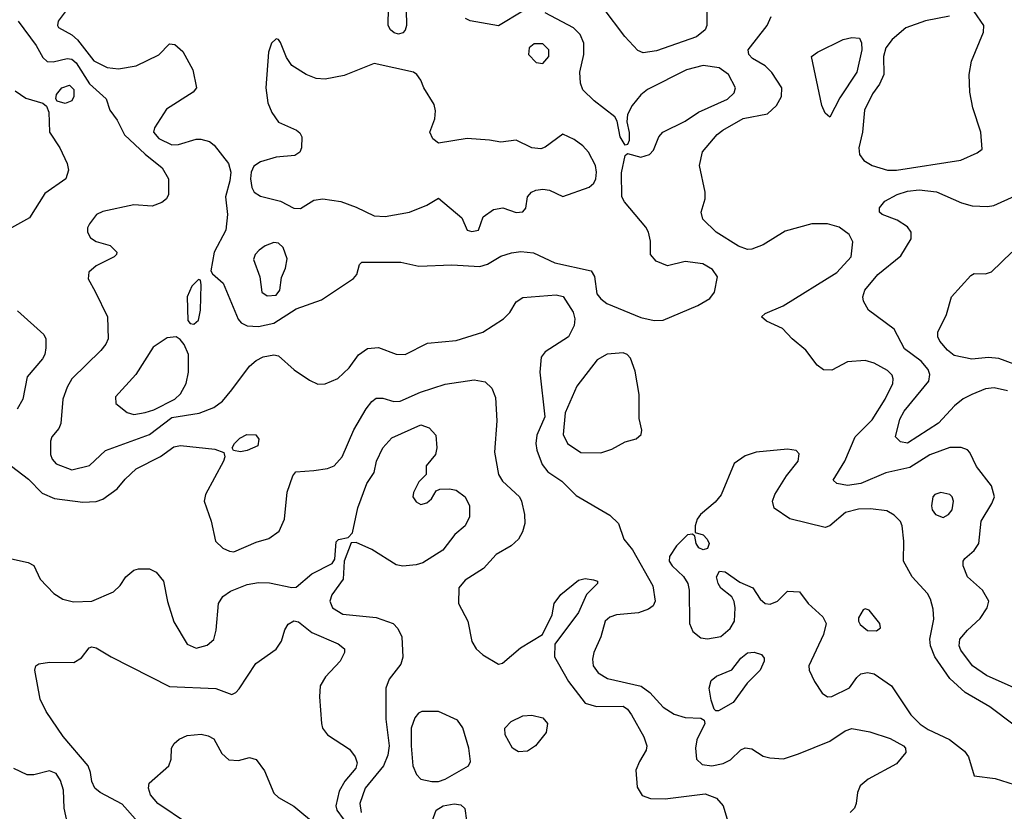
# Model space of a CAD drawing. Extents: x 1173029 to 1307123, y 522559 to 678521.
# Tile 73 of 256: x 1188081 to 1192510, y 557730 to 561291. Entities that reach past the tile are written whole.
import ezdxf

# ---------------------------------------------------------------- set-up
doc = ezdxf.new("R2010")
doc.units = 0

msp = doc.modelspace()

# ---------------------------------------------------------------- linework, layer by layer
at = {"layer": '0CON10XD'}
for points in [[(1189785, 561226.4), (1189765, 561232.1), (1189748.9, 561245), (1189738.2, 561265), (1189740, 561345), (1189755, 561368.6), (1189775, 561380), (1189795, 561375.7), (1189805, 561365.7), (1189819.2, 561335), (1189821.3, 561265), (1189815.8, 561244.2), (1189805, 561231.5), (1189785, 561226.4)], [(1190345, 561329.6), (1190235, 561263.4), (1190106.8, 561286.8), (1190086.9, 561296.9)], [(1191171.8, 561325), (1191171.9, 561265), (1191164.5, 561245.5), (1191125.3, 561214.7), (1190945, 561150.7), (1190885, 561142.1), (1190862.4, 561152.4), (1190803.6, 561215), (1190706.1, 561343.9)], [(1192025, 560613.7), (1192315, 560660), (1192387.7, 560692.3), (1192410.7, 560709.3), (1192404.5, 560785), (1192368.8, 560895), (1192354.6, 560965), (1192352.1, 561045), (1192362.1, 561105), (1192416.9, 561235), (1192418.1, 561265), (1192375, 561328.1)], [(1188073.8, 561285), (1188154.7, 561175), (1188185, 561120.8), (1188205, 561103.1), (1188232.4, 561102.4), (1188295, 561117.4), (1188315, 561113.8), (1188335, 561097.8), (1188395, 561002.8), (1188470, 560935), (1188486.2, 560885), (1188519.3, 560839.3), (1188552.9, 560772.9), (1188645.6, 560685.6), (1188721.5, 560625), (1188750.9, 560575), (1188751.1, 560505), (1188741.4, 560485), (1188721.2, 560468.8), (1188677.4, 560452.6), (1188595, 560457.7), (1188455, 560428.5), (1188426.2, 560415), (1188395, 560372.5), (1188386.7, 560355), (1188386.2, 560335), (1188400.3, 560310.3), (1188425, 560294.2), (1188487.5, 560275), (1188517.5, 560245), (1188516.7, 560235), (1188506.7, 560225), (1188425.4, 560184.6), (1188391.9, 560155), (1188388.9, 560125), (1188420.8, 560069.2), (1188476.7, 559955), (1188479.4, 559855), (1188468.9, 559831.1), (1188446.3, 559803.7), (1188315, 559675.7), (1188295, 559638), (1188275.3, 559584.7), (1188265.6, 559474.4), (1188257.3, 559452.7), (1188226.2, 559415), (1188220, 559395), (1188219.4, 559335), (1188226.9, 559315), (1188245, 559293.5), (1188315, 559266.4), (1188395, 559285.5), (1188466.8, 559353.2), (1188665, 559424.7), (1188765, 559501.1), (1188888, 559522), (1188955, 559546.1), (1188992.7, 559575), (1189035, 559626.9)], [(1188285, 561326.9), (1188254.2, 561285), (1188250.8, 561265), (1188255.7, 561255.7), (1188315, 561223.1), (1188341.1, 561201.1), (1188415, 561106.7), (1188475, 561076.8), (1188525, 561070.4), (1188605, 561083.3), (1188706.5, 561133.5), (1188755, 561182.9), (1188779.4, 561179.4), (1188815, 561148.6), (1188860.6, 561065), (1188875.8, 560984.2), (1188861.2, 560965), (1188741.2, 560888.8), (1188687.7, 560805), (1188683.3, 560785), (1188707.4, 560757.4), (1188765, 560727.9), (1188795, 560729.2), (1188875, 560753.8), (1188895.6, 560754.4), (1188935, 560742.9), (1188956.2, 560726.2), (1189020, 560645), (1189030.9, 560605), (1189026.2, 560566.2), (1189007.4, 560495), (1189015.4, 560415), (1189008.9, 560345), (1188955.6, 560245), (1188941.2, 560161.2), (1188948.3, 560148.3), (1188996.2, 560106.2), (1189063.8, 559943.8), (1189077.9, 559927.9), (1189105, 559913.5), (1189155, 559911.6), (1189225, 559926.8), (1189325, 559990.3), (1189439.5, 560030.5), (1189583, 560127), (1189597.1, 560145), (1189609.3, 560190.7), (1189620, 560200), (1189795, 560200), (1189877.2, 560182.8), (1190025, 560187.9), (1190150.9, 560180.9), (1190185, 560190.9), (1190245, 560227.3), (1190293, 560243), (1190335, 560248.9), (1190392.7, 560242.7), (1190487.6, 560197.6), (1190651.9, 560161.9), (1190666.8, 560136.8), (1190677.6, 560057.6), (1190695.6, 560035), (1190722.9, 560015), (1190875, 559950.9), (1190935, 559938.2), (1190975, 559939.6), (1191131.2, 560005), (1191185, 560037.1), (1191206.9, 560065), (1191220, 560135), (1191197.4, 560167.4), (1191153.6, 560193.6), (1191075, 560203.1), (1190995, 560184.3), (1190944.6, 560204.6), (1190919.2, 560235), (1190918.9, 560295), (1190909.5, 560335), (1190897.9, 560357.9), (1190801.7, 560471.7), (1190789.3, 560495), (1190787.7, 560602.3), (1190805, 560680), (1190815, 560690), (1190875, 560673.3), (1190913.8, 560685), (1190932.5, 560705), (1190955.5, 560764.5), (1190974.2, 560785), (1191075, 560835.4), (1191134.3, 560875.7), (1191265, 560933.4), (1191295, 560962.2), (1191300.4, 560985), (1191269.6, 561045), (1191228, 561075), (1191155, 561085.8), (1191080.8, 561065), (1190905, 560977.7), (1190875, 560953.2), (1190836.2, 560905), (1190815.3, 560865), (1190812.4, 560832.4), (1190823.1, 560783.1), (1190822.3, 560747.7), (1190815, 560730), (1190805, 560727.5), (1190781.9, 560765), (1190769.2, 560835), (1190758.6, 560855), (1190665, 560926.1), (1190613.8, 560975), (1190603.6, 561005), (1190600.4, 561055), (1190618.5, 561135), (1190618.5, 561185), (1190602.5, 561225), (1190572.2, 561255), (1190445, 561321.8)], [(1192555, 558285.3), (1192430.7, 558340.7), (1192367.1, 558385), (1192314.1, 558455), (1192307.3, 558475), (1192310, 558505), (1192345, 558544.6), (1192402.2, 558597.8), (1192432.9, 558645), (1192440, 558675), (1192412.2, 558725), (1192344.4, 558785), (1192325.6, 558835), (1192325.6, 558855), (1192332.3, 558867.7), (1192375, 558903.6), (1192395.2, 558934.8), (1192406, 559035), (1192454.5, 559115), (1192465.4, 559145), (1192453.1, 559195), (1192385, 559282), (1192354.4, 559344.4), (1192345, 559356), (1192316.6, 559366.6), (1192265, 559366.2), (1192175, 559334.2), (1192085, 559277.1), (1191977.1, 559252.9), (1191864.7, 559205.3), (1191805, 559196.5), (1191756.7, 559205), (1191740.5, 559220.5), (1191793.5, 559305), (1191840, 559415), (1191915, 559490.9), (1191973.9, 559585), (1192008.2, 559655), (1192010.9, 559675), (1192005, 559692.5), (1191985, 559712.5), (1191925, 559745.5), (1191885, 559757.8), (1191805, 559751.9), (1191734.7, 559715.3), (1191696.2, 559716.2), (1191667.6, 559737.6), (1191617.8, 559805), (1191555.3, 559855.3), (1191512.4, 559902.4), (1191440, 559935), (1191417.5, 559955), (1191435, 559970), (1191515.4, 560004.6), (1191756.5, 560153.5), (1191821.8, 560225), (1191828.1, 560291.9), (1191811.9, 560325), (1191767.3, 560357.3), (1191715, 560373.4), (1191645, 560372.7), (1191525, 560340.4), (1191425, 560278.5), (1191375, 560258.8), (1191355, 560257.1), (1191315, 560272.3), (1191214, 560335), (1191154.3, 560394.3), (1191146, 560425), (1191164, 560485), (1191164, 560515), (1191139.5, 560635), (1191153.3, 560696.7), (1191218.9, 560775), (1191243.3, 560795), (1191335, 560846.6), (1191445, 560867.7), (1191485.2, 560904.8), (1191508.4, 560945), (1191509.1, 560985), (1191464, 561054), (1191435, 561083.8), (1191377.3, 561117.3), (1191361.1, 561135), (1191358.1, 561155), (1191443.1, 561265), (1191460.8, 561305)], [(1192263.6, 561306.4), (1192155, 561285.8), (1192067.3, 561255), (1192005, 561202.7), (1191977.9, 561165), (1191966.3, 561125), (1191968.9, 561045), (1191949.2, 561000.8), (1191917.5, 560957.5), (1191881.3, 560885), (1191872.2, 560785), (1191855.9, 560715), (1191858.7, 560685), (1191878.1, 560658.1), (1191915.7, 560635.7), (1191985, 560614.2), (1192025, 560613.7)], [(1190115, 560338), (1190145, 560344), (1190165.8, 560405), (1190212.8, 560437.2), (1190255, 560444.7), (1190315, 560424.4), (1190345, 560426.2), (1190357.3, 560442.7), (1190366, 560495), (1190384, 560515), (1190403.3, 560525), (1190435, 560528.5), (1190463.7, 560523.7), (1190525, 560496), (1190642.4, 560537.6), (1190664.5, 560555.5), (1190673.1, 560575), (1190676.2, 560605), (1190670.9, 560635), (1190640.5, 560695), (1190615, 560724.4), (1190575, 560752.5), (1190525, 560775.8), (1190445, 560717.5), (1190425, 560710), (1190385, 560714.4), (1190315, 560748.6), (1190245, 560740.6), (1190195, 560750), (1190093.9, 560756.1), (1189965, 560735.6), (1189938.9, 560755), (1189926.5, 560785), (1189949.2, 560845), (1189951.9, 560881.9), (1189945, 560909.2), (1189898.5, 560985), (1189885, 561018.8), (1189867.5, 561045), (1189853.3, 561055), (1189675.9, 561094.1), (1189540.2, 561039.8), (1189455, 561023.3), (1189415, 561026.9), (1189370.5, 561045), (1189305.2, 561085.2), (1189281.5, 561121.5), (1189255, 561188.1), (1189245, 561201.9), (1189235, 561204.4), (1189213.8, 561186.2), (1189200, 561145), (1189188.5, 560985), (1189197, 560917), (1189215, 560873.5), (1189245, 560830.9), (1189325.8, 560795), (1189341.9, 560781.9), (1189350, 560765), (1189349.5, 560715), (1189340.6, 560695), (1189319.5, 560680.5), (1189235, 560673.1), (1189165, 560652), (1189135, 560631.8), (1189122.2, 560605), (1189119.5, 560575), (1189125, 560536.2), (1189135.5, 560515), (1189165, 560497.5), (1189254.7, 560474.7), (1189315, 560443.1), (1189345, 560441.9), (1189405, 560479.2), (1189445, 560485.6), (1189525, 560473.1), (1189595, 560448.6), (1189675, 560408.8), (1189725, 560406.2), (1189835, 560425.3), (1189913.3, 560456.7), (1189965, 560488), (1190069.7, 560399.7), (1190094.4, 560344.4), (1190115, 560338)], [(1191725, 560852.5), (1191705, 560871.2), (1191690, 560905), (1191643.3, 561125), (1191670, 561145), (1191785, 561202.2), (1191825, 561210.9), (1191858.8, 561208.8), (1191867.6, 561187.6), (1191868.7, 561155), (1191846.9, 561055), (1191770.2, 560939.8), (1191725, 560852.5)], [(1190435, 561094.3), (1190461.2, 561125), (1190461.2, 561155), (1190435, 561182.5), (1190395, 561182.9), (1190372.5, 561165), (1190370, 561135), (1190405, 561099.2), (1190435, 561094.3)], [(1188285, 560914.3), (1188250, 560925), (1188243.3, 560935), (1188246, 560955), (1188271.4, 560985), (1188305, 560996.9), (1188325, 560977.5), (1188325, 560946.2), (1188315, 560925.7), (1188285, 560914.3)], [(1188061.3, 560971.3), (1188108.5, 560938.5), (1188185.7, 560915.7), (1188202.5, 560902.5), (1188212.5, 560875), (1188214.5, 560785), (1188261.6, 560715), (1188294.1, 560645), (1188301.3, 560615), (1188288.8, 560575), (1188195, 560509.3), (1188125, 560399.4), (1188045, 560355.3)], [(1192059.5, 559530.5), (1192170, 559665), (1192175.5, 559695), (1192167, 559717), (1192136.7, 559755), (1192061.3, 559811.3), (1192015, 559899.7), (1191899.2, 559985), (1191877.1, 560025), (1191873.1, 560045), (1191883.3, 560075), (1191941.9, 560145), (1192045, 560229.2), (1192091.4, 560305), (1192090.8, 560335), (1192075, 560360), (1192028.9, 560388.9), (1191960, 560415), (1191948.8, 560425), (1191948.8, 560445), (1191972.5, 560475), (1192028, 560505), (1192075, 560520.3), (1192126.5, 560526.5), (1192205, 560516.8), (1192317.8, 560467.8), (1192365.4, 560454.6), (1192435, 560450.6), (1192462.5, 560455), (1192670.7, 560549.3)], [(1189195, 560048.9), (1189235, 560051.8), (1189251.5, 560075), (1189258.9, 560131.1), (1189276.4, 560173.6), (1189284.1, 560215), (1189266.8, 560266.8), (1189245, 560286.2), (1189225, 560289.6), (1189185.3, 560274.7), (1189157.8, 560255), (1189140, 560235), (1189133.1, 560213.1), (1189161.9, 560135), (1189170, 560065), (1189195, 560048.9)], [(1192555, 559741.3), (1192485, 559767.2), (1192438.5, 559771.5), (1192364.6, 559764.6), (1192285, 559780.8), (1192255, 559804.6), (1192220, 559845), (1192210.4, 559865), (1192211.2, 559885), (1192250.8, 559965), (1192272.9, 560045), (1192359.7, 560140.3), (1192375, 560150), (1192425, 560147.5), (1192453.2, 560156.8), (1192544, 560245)], [(1188865, 559922), (1188885, 559940), (1188894.4, 559985), (1188898, 560098), (1188895, 560120), (1188885, 560122.5), (1188855, 560093.3), (1188834.5, 560045), (1188837.5, 559937.5), (1188847.5, 559925), (1188865, 559922)], [(1189035, 559626.9), (1189115, 559732.5), (1189145, 559758.5), (1189176, 559774), (1189225, 559783.1), (1189245, 559779.6), (1189315.9, 559715.9), (1189385, 559670), (1189422.1, 559652.1), (1189455, 559652.9), (1189512.4, 559677.6), (1189562.5, 559725), (1189605, 559784.3), (1189645, 559811.5), (1189695, 559817.3), (1189775, 559786.9), (1189815, 559785.7), (1189915, 559836), (1190045, 559847.8), (1190165, 559885.9), (1190257.1, 559945), (1190285.3, 559974.7), (1190315, 560022.5), (1190345, 560041.9), (1190495, 560053.8), (1190525.7, 560045.7), (1190571.2, 559975), (1190578, 559945), (1190575.4, 559915), (1190549.4, 559865), (1190445, 559796.9), (1190427.4, 559772.6), (1190420.9, 559705), (1190443.8, 559505), (1190407.5, 559422.5), (1190402.5, 559385), (1190407.4, 559355), (1190430.9, 559290.8), (1190457, 559257), (1190519.2, 559215), (1190585, 559151.4), (1190735, 559062.5), (1190774, 559025), (1190799.2, 558955), (1190837.2, 558907.2), (1190929.3, 558745), (1190939.4, 558675), (1190930.8, 558655), (1190910.2, 558639.8), (1190865, 558623.8), (1190765, 558614.7), (1190735.7, 558604.3), (1190714.3, 558585.7), (1190695.3, 558514.7), (1190664.5, 558445), (1190657.7, 558415), (1190660.3, 558385), (1190683.1, 558353.1), (1190725, 558327.3), (1190876, 558294), (1190915.3, 558265.3), (1190975, 558199.5), (1191025, 558167.5), (1191075, 558152.2), (1191145, 558148.8), (1191160, 558140), (1191163.3, 558125), (1191127.5, 558052.5), (1191121.1, 558015), (1191125.6, 557965), (1191150.7, 557940.7), (1191195, 557935.5), (1191246.2, 557945), (1191278.3, 557961.7), (1191325, 558006.9), (1191345, 558015.6), (1191375, 558011.1), (1191425, 557978.9), (1191455, 557970.5), (1191516.6, 557966.6), (1191585, 557988.7), (1191725, 558046.5), (1191795, 558092.9), (1191825, 558102.5), (1191905, 558088.2), (1191997.4, 558057.4), (1192056, 558025), (1192065.8, 558015), (1192067.5, 557995), (1192025, 557944.2), (1191898.1, 557875), (1191861.5, 557845), (1191849.1, 557815), (1191844.5, 557765), (1191836.4, 557745), (1191816.5, 557725)], [(1188071.2, 559981.2), (1188189.2, 559875), (1188198.1, 559855), (1188198.9, 559815), (1188194.4, 559785), (1188184.4, 559765), (1188114.7, 559685.3), (1188095.4, 559585), (1188070.1, 559539.9)], [(1188595, 559515.5), (1188645, 559524.2), (1188685, 559536.2), (1188778.5, 559585), (1188805, 559608.9), (1188830.4, 559655), (1188841.2, 559705), (1188840, 559785), (1188820.7, 559830.7), (1188803.2, 559853.2), (1188785, 559864.2), (1188745, 559860.6), (1188682.1, 559817.9), (1188603.6, 559695), (1188512.2, 559595), (1188513.1, 559565), (1188564.6, 559524.6), (1188595, 559515.5)], [(1190695, 559343.5), (1190745, 559359.4), (1190805, 559392.9), (1190853.9, 559406.1), (1190876.7, 559425), (1190880, 559445), (1190867.7, 559497.7), (1190867.5, 559605), (1190850.3, 559710.3), (1190828.9, 559768.9), (1190814, 559785), (1190795, 559792.2), (1190723, 559787), (1190678.8, 559761.2), (1190588, 559642), (1190535, 559522.5), (1190525.5, 559425), (1190545.7, 559385), (1190605, 559344.4), (1190695, 559343.5)], [(1188045, 559283.5), (1188121.1, 559225), (1188182.1, 559162.1), (1188237.8, 559137.8), (1188365, 559120.5), (1188425, 559124.4), (1188455.5, 559134.5), (1188519.5, 559180.5), (1188555.7, 559225), (1188605, 559271.1), (1188714.1, 559325.9), (1188775, 559370), (1188805, 559375.5), (1188958.8, 559358.8), (1189000, 559345), (1189003.3, 559325), (1188998, 559305), (1188917.1, 559155), (1188911.4, 559125), (1188941.9, 559035), (1188961.4, 558945), (1188995, 558913.5), (1189025, 558900), (1189045, 558898.2), (1189145, 558940.8), (1189201.9, 558958.1), (1189248.8, 558991.2), (1189271.6, 559045), (1189284.1, 559165.9), (1189310, 559240), (1189323.1, 559256.9), (1189405, 559263.3), (1189465, 559273.1), (1189495.4, 559284.6), (1189531.5, 559325), (1189584.3, 559445.8), (1189639.9, 559540.1), (1189665, 559574.4), (1189685, 559589.4), (1189715, 559589.5), (1189764, 559574), (1189792.5, 559575), (1189884.8, 559615.2), (1189995, 559652), (1190125, 559670.5), (1190175, 559661.9), (1190205, 559634), (1190222, 559592), (1190227.2, 559487.2), (1190216.3, 559346.3), (1190235.6, 559245), (1190253.1, 559215), (1190328.8, 559145), (1190338.8, 559125), (1190351.2, 559065), (1190352.7, 559025), (1190343.1, 558986.9), (1190324.5, 558955), (1190292.5, 558925), (1190224.5, 558885), (1190167.9, 558822.1), (1190085, 558770), (1190056.9, 558735), (1190055.7, 558665), (1190097.5, 558585), (1190114.6, 558494.6), (1190135, 558460.8), (1190164.6, 558434.6), (1190235, 558392.5), (1190253.6, 558396.4), (1190333.3, 558465), (1190433.3, 558525), (1190476.6, 558613.4), (1190485.7, 558665), (1190515, 558705.8), (1190595, 558770.8), (1190625, 558776.9), (1190662.3, 558772.3), (1190680, 558765), (1190680, 558755), (1190631.4, 558705), (1190595, 558624), (1190488.3, 558481.7), (1190486.7, 558425), (1190504.3, 558394.3)], [(1192525, 559622.3), (1192465, 559635.4), (1192425, 559630.4), (1192364.1, 559605.9), (1192325, 559585.6), (1192285.9, 559554.1), (1192213.5, 559476.5), (1192075, 559386.2), (1192042.6, 559392.6), (1192020, 559415), (1192039.7, 559495), (1192059.5, 559530.5)], [(1188045, 558866.2), (1188119.7, 558849.7), (1188145, 558836.7), (1188173.3, 558775), (1188235, 558710.8), (1188275, 558684.2), (1188323.2, 558673.2), (1188406.2, 558675), (1188502.9, 558717.1), (1188533.5, 558746.5), (1188558.9, 558785), (1188595, 558814.4), (1188615, 558820.6), (1188665, 558820.8), (1188695, 558806), (1188728, 558765), (1188746.1, 558673.9), (1188775, 558583.3), (1188835, 558482.9), (1188875, 558464.4), (1188925, 558477.1), (1188955, 558503.8), (1188965.5, 558544.5), (1188975.7, 558665), (1188995, 558696), (1189028.9, 558721.1), (1189105, 558750.9), (1189155, 558759.5), (1189205, 558758.5), (1189305, 558736.4), (1189325, 558738.5), (1189395, 558799.1), (1189486.7, 558845), (1189498.8, 558865), (1189505, 558942.5), (1189515, 558953.3), (1189558.3, 558961.7), (1189577.5, 558982.5), (1189602.5, 559095), (1189642.5, 559205), (1189676, 559255), (1189685.8, 559305), (1189714.2, 559365), (1189755, 559410.8), (1189885, 559468.6), (1189923.8, 559455), (1189953, 559423), (1189957.5, 559365), (1189951.2, 559335), (1189910, 559285), (1189910, 559245), (1189877, 559213), (1189852.5, 559165), (1189850, 559145), (1189865, 559122.5), (1189885, 559110.8), (1189912.7, 559117.3), (1189934.1, 559135.9), (1189955, 559172.5), (1189970.7, 559179.3), (1190015, 559180.8), (1190045, 559174.3), (1190085.7, 559145), (1190104.3, 559105), (1190104.3, 559055), (1190085.7, 559015), (1190039.2, 558975), (1189985, 558904.3), (1189895, 558847.8), (1189865, 558839.5), (1189805, 558832.7), (1189775, 558838.9), (1189665, 558908), (1189595, 558940), (1189571.7, 558938.3), (1189541.2, 558855), (1189535.8, 558775), (1189485.4, 558704.6), (1189475.5, 558675), (1189487.8, 558645), (1189535, 558616.4), (1189685, 558601.6), (1189761.4, 558575), (1189782.7, 558552.7), (1189800.4, 558515), (1189805, 558423.3), (1189795, 558392.5), (1189743.8, 558325), (1189727.9, 558285), (1189728.5, 558145), (1189743.7, 558025), (1189737.6, 557982.4), (1189716.9, 557935), (1189635.2, 557835), (1189611.1, 557765), (1189617.7, 557725)], [(1189075, 559346.7), (1189043, 559353), (1189037.5, 559365), (1189047.5, 559385), (1189071.2, 559408.8), (1189102.5, 559425), (1189143.6, 559423.6), (1189157.5, 559405), (1189152.5, 559375), (1189105, 559354), (1189075, 559346.7)], [(1192555, 558117.1), (1192445, 558200), (1192333.5, 558265), (1192265, 558328.5), (1192196.9, 558425), (1192177.5, 558475), (1192175.4, 558505), (1192192.5, 558595), (1192189.8, 558639.8), (1192178.1, 558685), (1192165, 558710), (1192096, 558785), (1192057.1, 558855), (1192058.5, 558945), (1192051.4, 559015), (1192043.6, 559033.6), (1192015, 559062.9), (1191982, 559082), (1191908.3, 559091.7), (1191855, 559089.1), (1191795.8, 559075), (1191725, 559014.3), (1191705, 559007.5), (1191545, 559045.6), (1191475, 559094.2), (1191467.1, 559125), (1191478.1, 559155), (1191530.5, 559239.5), (1191582.5, 559305), (1191588, 559338), (1191573.9, 559353.9), (1191535, 559359.4), (1191394.7, 559345.3), (1191345, 559330), (1191295.6, 559295), (1191236.7, 559153.3), (1191209.8, 559120.2), (1191144, 559066), (1191128.6, 559045), (1191120, 559015), (1191120, 558985), (1191155, 558973.8), (1191174, 558955), (1191182, 558935), (1191175, 558912.5), (1191155, 558906.2), (1191136.7, 558915), (1191124, 558935), (1191117.5, 558967.5), (1191107.5, 558977.5), (1191085, 558973.8), (1191035.6, 558924.4), (1191003.8, 558876.2), (1191003.1, 558855), (1191015.7, 558835), (1191066.8, 558786.8), (1191087.1, 558755), (1191093.3, 558725), (1191093.5, 558575), (1191108.9, 558538.9), (1191145, 558510.5), (1191175, 558505.5), (1191235, 558516.9), (1191276.9, 558553.1), (1191296.5, 558585), (1191299.5, 558645), (1191294.5, 558674.5), (1191284.5, 558694.5), (1191234.6, 558734.6), (1191222.5, 558755), (1191215.8, 558785), (1191228.8, 558811.2), (1191255, 558808), (1191320.5, 558760.5), (1191378.8, 558735), (1191412.5, 558685), (1191435, 558664.4), (1191457.4, 558662.6), (1191490, 558675), (1191535, 558720), (1191588.3, 558718.3), (1191627.5, 558665), (1191693.8, 558605), (1191709.1, 558575), (1191697.5, 558525), (1191630.8, 558385), (1191632.9, 558365), (1191656.9, 558315), (1191691.3, 558261.3), (1191715, 558244.6), (1191735, 558246.2), (1191814.3, 558285.7), (1191847.1, 558332.9), (1191865, 558348.2), (1191895, 558355.4), (1191925, 558348.7), (1192002.5, 558295), (1192090, 558165), (1192132.2, 558122.2), (1192168, 558098), (1192263.5, 558053.5), (1192330.7, 558000.7), (1192349.4, 557975), (1192375, 557890), (1192468.5, 557878.5), (1192555, 557851.5)], [(1192235, 559052.5), (1192258.8, 559065), (1192275, 559086.2), (1192282.2, 559125), (1192275.6, 559145), (1192265, 559155.7), (1192225, 559164.2), (1192197.5, 559155), (1192188.8, 559145), (1192182, 559105), (1192186.1, 559086.1), (1192200, 559065), (1192235, 559052.5)], [(1191935, 558542.5), (1191952.5, 558555), (1191950, 558575), (1191902.5, 558635), (1191885, 558641.2), (1191875, 558636.7), (1191855, 558600), (1191853.8, 558585), (1191861.2, 558571.2), (1191894.1, 558544.1), (1191935, 558542.5)], [(1188612.9, 557682.9), (1188542.7, 557762.7), (1188443.1, 557815), (1188419.5, 557835), (1188405, 557863.8), (1188400.4, 557905), (1188389.3, 557935), (1188276.4, 558066.4), (1188199.9, 558179.9), (1188173.1, 558235), (1188150, 558365), (1188153.8, 558385), (1188166.9, 558393.1), (1188215, 558400.5), (1188325, 558399.4), (1188358.6, 558421.4), (1188394, 558465), (1188405, 558470), (1188425.7, 558465.7), (1188493.3, 558425), (1188755, 558291.4), (1188963.4, 558283.4), (1189035, 558255.8), (1189054, 558265), (1189068.3, 558281.7), (1189144.1, 558395.9), (1189235, 558459.4), (1189258.8, 558495), (1189273.1, 558546.9), (1189288.2, 558571.8), (1189315, 558587.1), (1189335, 558582.7), (1189395.7, 558535), (1189513.4, 558483.4), (1189541.7, 558461.7), (1189542, 558445), (1189522.9, 558405), (1189456.5, 558335), (1189432.5, 558295), (1189430.5, 558245), (1189439.4, 558125), (1189443.7, 558103.7), (1189465.7, 558075), (1189565, 558009.2), (1189590, 557975), (1189598.9, 557948.9), (1189593.1, 557925), (1189544.4, 557865.6), (1189518.8, 557821.2), (1189502.5, 557755), (1189508.4, 557735), (1189565, 557657.3)], [(1191225, 558182.5), (1191212.5, 558182.5), (1191205, 558190), (1191190.8, 558230.8), (1191182.2, 558285), (1191191.7, 558318.3), (1191215, 558338.9), (1191285, 558366.7), (1191325, 558418.9), (1191355, 558442.5), (1191385, 558445.7), (1191417.5, 558435), (1191429.2, 558419.2), (1191430, 558405), (1191411.4, 558365), (1191353, 558307), (1191290.7, 558219.3), (1191225, 558182.5)], [(1190504.3, 558394.3), (1190550.5, 558315), (1190625, 558217.1), (1190675, 558201.5), (1190795, 558203.8), (1190815, 558190), (1190833.1, 558165), (1190889.4, 558065), (1190902.9, 558025), (1190899.2, 558005), (1190869.2, 557955), (1190853.3, 557915), (1190858.9, 557838.9), (1190881.8, 557801.8), (1190918.3, 557788.3), (1190985, 557785.8), (1191165, 557809.2), (1191215, 557788.9), (1191245.6, 557755), (1191266.9, 557685)], [(1189935, 557864.6), (1189965, 557864.7), (1189995.7, 557875), (1190100, 557935), (1190108.8, 557955), (1190102.1, 558015), (1190075, 558105.8), (1190051, 558141), (1189965, 558178.9), (1189890.2, 558179.8), (1189875, 558171.5), (1189858.7, 558151.3), (1189842.6, 558105), (1189841.8, 558025), (1189850.3, 557935), (1189866.5, 557896.5), (1189885.4, 557875.4), (1189935, 557864.6)], [(1190325, 557998.2), (1190298.1, 558015), (1190264.4, 558075), (1190262.9, 558105), (1190291.4, 558135), (1190345, 558159.2), (1190385, 558162.5), (1190435, 558151.4), (1190455.6, 558125), (1190450, 558085), (1190401.4, 558025), (1190365, 558001.2), (1190325, 557998.2)], [(1188835.4, 557675.4), (1188702.5, 557765), (1188669.2, 557805), (1188660.4, 557835), (1188663.4, 557856.6), (1188752.5, 557935), (1188762.5, 557965), (1188764.3, 558015), (1188776, 558035), (1188798.8, 558055), (1188835, 558071.4), (1188896.9, 558076.9), (1188929.7, 558069.7), (1188955, 558055.8), (1188990.9, 557990.9), (1189022.2, 557962.2), (1189065, 557958.8), (1189115, 557972.2), (1189145, 557962.9), (1189182.7, 557912.7), (1189225, 557811.8), (1189245, 557793.2), (1189315, 557753.5), (1189420.5, 557665)], [(1188295.8, 557675), (1188281.1, 557745), (1188278.5, 557825), (1188265, 557868.8), (1188245, 557900.8), (1188215, 557912.9), (1188145, 557894.4), (1188115, 557894.5), (1188055, 557923.3)], [(1189909.1, 557610.8), (1189955, 557735.6), (1189985.3, 557754.7), (1190035, 557764.6), (1190065, 557760), (1190083.6, 557743.6), (1190098.5, 557635)]]:
    msp.add_lwpolyline(points, dxfattribs=at)

doc.saveas('drawing.dxf')
